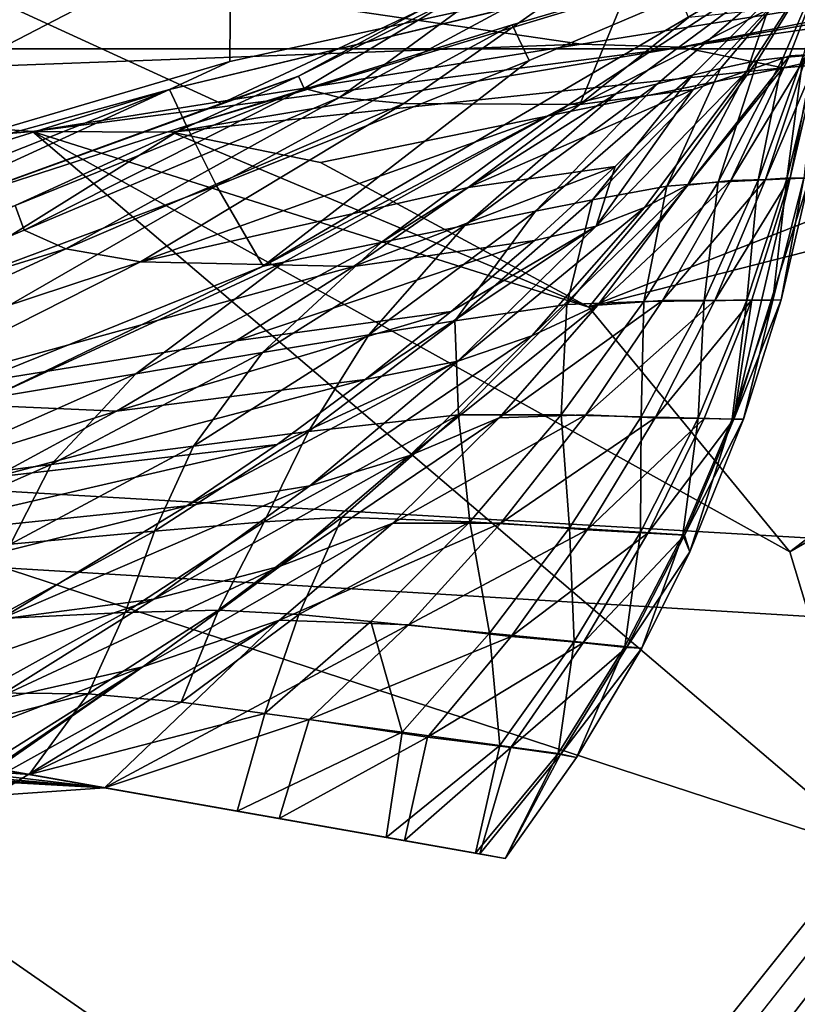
# Model space of a CAD drawing. Header units: metres. Extents: x -1004 to 0, y -808 to 0.
# Tile 155 of 159: x -115 to -80, y -101 to -56. Entities that reach past the tile are written whole.
import ezdxf

# ---------------------------------------------------------------- set-up
doc = ezdxf.new("R2010")
doc.units = ezdxf.units.M

msp = doc.modelspace()

# ---------------------------------------------------------------- linework, layer by layer
at = {"layer": 'None'}
for points in [[(-105.418335, -58.238441, 214.546005), (-132.063629, -66.104637, 218.87149), (-105.380066, -52.26717, 211.601089)], [(-105.380066, -52.26717, 211.601089), (-132.063629, -66.104637, 218.87149), (-131.927307, -52.26717, 212.860947)], [(-89.060616, -52.26717, 2045.058105), (-122.949295, -52.26717, 2041.881958), (-105.810455, -60.133114, 2042.614258)], [(-122.949295, -52.26717, 2041.881958), (-122.557411, -66.234146, 2039.442505), (-105.810455, -60.133114, 2042.614258)], [(-78.027542, -52.26717, 317.034698), (-107.363808, -61.134037, 433.010529), (-108.133682, -59.501987, 317.037933)], [(-78.090347, -52.2673, 211.625961), (-78.027542, -52.26717, 317.034698), (-108.133682, -59.501987, 317.037933)], [(-78.098579, -52.268791, 211.626617), (-78.090347, -52.2673, 211.625961), (-108.133682, -59.501987, 317.037933)], [(-108.133682, -59.501987, 317.037933), (-105.418335, -58.238441, 214.546005), (-78.098579, -52.268791, 211.626617)], [(-92.7174, -56.595947, 433.010529), (-107.363808, -61.134037, 433.010529), (-78.027542, -52.26717, 317.034698)], [(-89.060616, -52.26717, 2045.058105), (-105.810455, -60.133114, 2042.614258), (-102.336014, -58.90987, 2002.666626)], [(-78.098579, -52.268791, 211.626617), (-105.418335, -58.238441, 214.546005), (-105.380066, -52.26717, 211.601089)], [(-103.921181, -67.462387, 664.637451), (-78.026993, -52.266907, 665.035706), (-90.210342, -60.214169, 673.609619)], [(-78.026993, -52.266907, 665.035706), (-103.921181, -67.462387, 664.637451), (-78.027336, -52.26717, 549.022949)], [(-103.921181, -67.462387, 664.637451), (-91.946564, -58.198627, 548.967529), (-78.027336, -52.26717, 549.022949)], [(-90.103485, -52.26717, 1961.714844), (-102.336014, -58.90987, 2002.666626), (-102.08197, -59.45779, 1961.018188)], [(-90.103485, -52.26717, 1961.714844), (-89.060616, -52.26717, 2045.058105), (-102.336014, -58.90987, 2002.666626)], [(-100.490623, -59.867168, 1919.390381), (-90.103485, -52.26717, 1961.714844), (-102.08197, -59.45779, 1961.018188)], [(-97.583435, -60.140091, 1877.832031), (-86.388184, -52.26717, 1878.44812), (-100.490623, -59.867168, 1919.390381)], [(-86.388184, -52.26717, 1878.44812), (-90.103485, -52.26717, 1961.714844), (-100.490623, -59.867168, 1919.390381)], [(-86.388184, -52.26717, 1878.44812), (-97.583435, -60.140091, 1877.832031), (-89.667374, -60.185959, 1794.900391)], [(-91.946564, -58.198627, 548.967529), (-92.7174, -56.595947, 433.010529), (-78.02742, -52.26717, 433.010529)], [(-78.02742, -52.26717, 433.010529), (-92.7174, -56.595947, 433.010529), (-78.027542, -52.26717, 317.034698)], [(-78.027336, -52.26717, 549.022949), (-91.946564, -58.198627, 548.967529), (-78.02742, -52.26717, 433.010529)], [(-78.026993, -52.266907, 665.035706), (-78.027275, -52.26717, 690.122986), (-90.210342, -60.214169, 673.609619)], [(-90.210342, -60.214169, 673.609619), (-78.027275, -52.26717, 690.122986), (-88.044754, -59.69342, 717.864807)], [(-84.776596, -56.266586, 1795.218872), (-86.388184, -52.26717, 1878.44812), (-89.667374, -60.185959, 1794.900391)], [(-78.027275, -52.26717, 690.122986), (-78.027267, -52.26717, 740.771423), (-88.044754, -59.69342, 717.864807)], [(-88.044754, -59.69342, 717.864807), (-78.027267, -52.26717, 740.771423), (-86.173851, -59.242382, 762.118225)], [(-78.027267, -52.26717, 740.771423), (-78.027267, -52.26717, 771.7276), (-86.173851, -59.242382, 762.118225)], [(-86.173851, -59.242382, 762.118225), (-78.027267, -52.26717, 771.7276), (-84.600861, -58.864449, 806.370972)], [(-78.027267, -52.26717, 771.7276), (-78.02726, -52.26717, 807.202698), (-84.600861, -58.864449, 806.370972)], [(-84.600861, -58.864449, 806.370972), (-78.02726, -52.26717, 807.202698), (-83.328743, -58.562721, 850.619324)], [(-78.02726, -52.26717, 807.202698), (-78.02726, -52.26717, 851.534851), (-83.328743, -58.562721, 850.619324)], [(-83.328743, -58.562721, 850.619324), (-78.02726, -52.26717, 851.534851), (-81.668594, -58.195709, 939.114014)], [(-82.133667, -58.664024, 1628.469849), (-80.224365, -57.989902, 1545.487549), (-78.027222, -52.26717, 1712.00293)], [(-82.133667, -58.664024, 1628.469849), (-78.027222, -52.26717, 1712.00293), (-81.191994, -55.899555, 1711.93042)], [(-78.02726, -52.26717, 851.534851), (-78.027245, -52.26717, 939.959534), (-81.668594, -58.195709, 939.114014)], [(-81.668594, -58.195709, 939.114014), (-78.027245, -52.26717, 939.959534), (-80.517616, -58.068157, 1027.000732)], [(-78.027245, -52.26717, 939.959534), (-78.027237, -52.26717, 1027.725098), (-80.517616, -58.068157, 1027.000732)], [(-80.517616, -58.068157, 1027.000732), (-78.027237, -52.26717, 1027.725098), (-79.618256, -57.990307, 1114.886108)], [(-80.224365, -57.989902, 1545.487549), (-79.446144, -57.936066, 1504.130981), (-78.027222, -52.26717, 1712.00293)], [(-78.027168, -52.26664, 1378.559326), (-78.894318, -57.882343, 1462.569336), (-80.199692, -63.485062, 1462.357666)], [(-79.321945, -63.49044, 1378.553223), (-78.027168, -52.26664, 1378.559326), (-80.199692, -63.485062, 1462.357666)], [(-84.776596, -56.266586, 1795.218872), (-89.667374, -60.185959, 1794.900391), (-81.191994, -55.899555, 1711.93042)], [(-89.667374, -60.185959, 1794.900391), (-84.568855, -59.497822, 1711.753052), (-81.191994, -55.899555, 1711.93042)], [(-81.191994, -55.899555, 1711.93042), (-84.568855, -59.497822, 1711.753052), (-82.133667, -58.664024, 1628.469849)], [(-106.023788, -63.836273, 548.918579), (-107.363808, -61.134037, 433.010529), (-92.7174, -56.595947, 433.010529)], [(-91.946564, -58.198627, 548.967529), (-106.023788, -63.836273, 548.918579), (-92.7174, -56.595947, 433.010529)], [(-84.815758, -63.816765, 1586.644531), (-80.224365, -57.989902, 1545.487549), (-82.133667, -58.664024, 1628.469849)], [(-84.815758, -63.816765, 1586.644531), (-82.875916, -63.60128, 1545.318359), (-80.224365, -57.989902, 1545.487549)], [(-81.668594, -58.195709, 939.114014), (-80.517616, -58.068157, 1027.000732), (-83.444405, -63.68251, 1026.266113)], [(-83.444405, -63.68251, 1026.266113), (-80.517616, -58.068157, 1027.000732), (-81.640961, -63.593472, 1114.367798)], [(-82.875916, -63.60128, 1545.318359), (-79.446144, -57.936066, 1504.130981), (-80.224365, -57.989902, 1545.487549)], [(-82.875916, -63.60128, 1545.318359), (-81.3078, -63.551373, 1503.929199), (-79.446144, -57.936066, 1504.130981)], [(-80.517616, -58.068157, 1027.000732), (-79.618256, -57.990307, 1114.886108), (-81.640961, -63.593472, 1114.367798)], [(-81.640961, -63.593472, 1114.367798), (-79.618256, -57.990307, 1114.886108), (-80.352234, -63.532413, 1202.837402)], [(-78.894318, -57.882343, 1462.569336), (-81.3078, -63.551373, 1503.929199), (-80.199692, -63.485062, 1462.357666)], [(-81.3078, -63.551373, 1503.929199), (-78.894318, -57.882343, 1462.569336), (-79.446144, -57.936066, 1504.130981)], [(-79.618256, -57.990307, 1114.886108), (-78.975136, -57.93615, 1203.213867), (-80.352234, -63.532413, 1202.837402)], [(-80.352234, -63.532413, 1202.837402), (-78.975136, -57.93615, 1203.213867), (-79.575722, -63.498825, 1291.679565)], [(-132.063629, -66.104637, 218.87149), (-105.418335, -58.238441, 214.546005), (-108.133682, -59.501987, 317.037933)], [(-91.946564, -58.198627, 548.967529), (-103.921181, -67.462387, 664.637451), (-106.023788, -63.836273, 548.918579)], [(-83.328743, -58.562721, 850.619324), (-81.668594, -58.195709, 939.114014), (-85.754272, -63.852608, 938.194458)], [(-85.754272, -63.852608, 938.194458), (-81.668594, -58.195709, 939.114014), (-83.444405, -63.68251, 1026.266113)], [(-102.336014, -58.90987, 2002.666626), (-122.557411, -66.234146, 2039.442505), (-115.076073, -64.721382, 2001.588379)], [(-102.336014, -58.90987, 2002.666626), (-105.810455, -60.133114, 2042.614258), (-122.557411, -66.234146, 2039.442505)], [(-102.08197, -59.45779, 1961.018188), (-102.336014, -58.90987, 2002.666626), (-115.076073, -64.721382, 2001.588379)], [(-86.173851, -59.242382, 762.118225), (-84.600861, -58.864449, 806.370972), (-91.66674, -64.980286, 805.527954)], [(-91.66674, -64.980286, 805.527954), (-84.600861, -58.864449, 806.370972), (-89.100578, -64.467682, 849.693115)], [(-84.600861, -58.864449, 806.370972), (-83.328743, -58.562721, 850.619324), (-89.100578, -64.467682, 849.693115)], [(-89.100578, -64.467682, 849.693115), (-83.328743, -58.562721, 850.619324), (-85.754272, -63.852608, 938.194458)], [(-84.568855, -59.497822, 1711.753052), (-88.932442, -65.656166, 1669.758911), (-82.133667, -58.664024, 1628.469849)], [(-82.133667, -58.664024, 1628.469849), (-88.932442, -65.656166, 1669.758911), (-86.7612, -64.811493, 1628.184082)], [(-86.7612, -64.811493, 1628.184082), (-84.815758, -63.816765, 1586.644531), (-82.133667, -58.664024, 1628.469849)], [(-88.044754, -59.69342, 717.864807), (-86.173851, -59.242382, 762.118225), (-94.840462, -65.623978, 761.445068)], [(-94.840462, -65.623978, 761.445068), (-86.173851, -59.242382, 762.118225), (-91.66674, -64.980286, 805.527954)], [(-137.695007, -68.767494, 317.040314), (-132.063629, -66.104637, 218.87149), (-108.133682, -59.501987, 317.037933)], [(-108.133682, -59.501987, 317.037933), (-136.478378, -70.764824, 433.010529), (-137.695007, -68.767494, 317.040314)], [(-108.133682, -59.501987, 317.037933), (-121.951019, -65.858948, 433.010529), (-136.478378, -70.764824, 433.010529)], [(-107.363808, -61.134037, 433.010529), (-121.951019, -65.858948, 433.010529), (-108.133682, -59.501987, 317.037933)], [(-102.08197, -59.45779, 1961.018188), (-115.076073, -64.721382, 2001.588379), (-114.682365, -65.832939, 1959.967407)], [(-100.490623, -59.867168, 1919.390381), (-102.08197, -59.45779, 1961.018188), (-114.682365, -65.832939, 1959.967407)], [(-90.210342, -60.214169, 673.609619), (-88.044754, -59.69342, 717.864807), (-98.615929, -66.392662, 717.466614)], [(-98.615929, -66.392662, 717.466614), (-88.044754, -59.69342, 717.864807), (-94.840462, -65.623978, 761.445068)], [(-88.076874, -62.968689, 1711.536499), (-84.568855, -59.497822, 1711.753052), (-94.697556, -63.922615, 1794.523315)], [(-84.568855, -59.497822, 1711.753052), (-89.667374, -60.185959, 1794.900391), (-94.697556, -63.922615, 1794.523315)], [(-88.932442, -65.656166, 1669.758911), (-84.568855, -59.497822, 1711.753052), (-88.076874, -62.968689, 1711.536499)], [(-100.490623, -59.867168, 1919.390381), (-114.682365, -65.832939, 1959.967407), (-112.807594, -66.677177, 1918.366821)], [(-97.583435, -60.140091, 1877.832031), (-100.490623, -59.867168, 1919.390381), (-112.807594, -66.677177, 1918.366821)], [(-97.583435, -60.140091, 1877.832031), (-112.807594, -66.677177, 1918.366821), (-109.442467, -67.259026, 1876.839844)], [(-89.667374, -60.185959, 1794.900391), (-97.583435, -60.140091, 1877.832031), (-109.442467, -67.259026, 1876.839844)], [(-94.697556, -63.922615, 1794.523315), (-89.667374, -60.185959, 1794.900391), (-109.442467, -67.259026, 1876.839844)], [(-102.986794, -67.279617, 673.609619), (-103.921181, -67.462387, 664.637451), (-90.210342, -60.214169, 673.609619)], [(-102.986794, -67.279617, 673.609619), (-90.210342, -60.214169, 673.609619), (-98.615929, -66.392662, 717.466614)], [(-121.951019, -65.858948, 433.010529), (-107.363808, -61.134037, 433.010529), (-120.235397, -69.151024, 548.876343)], [(-107.363808, -61.134037, 433.010529), (-106.023788, -63.836273, 548.918579), (-120.235397, -69.151024, 548.876343)], [(-91.709427, -66.307159, 1711.274536), (-88.076874, -62.968689, 1711.536499), (-99.857048, -67.471527, 1794.077393)], [(-88.076874, -62.968689, 1711.536499), (-94.697556, -63.922615, 1794.523315), (-99.857048, -67.471527, 1794.077393)], [(-91.709427, -66.307159, 1711.274536), (-88.932442, -65.656166, 1669.758911), (-88.076874, -62.968689, 1711.536499)], [(-103.921181, -67.462387, 664.637451), (-131.962418, -78.791046, 664.340454), (-106.023788, -63.836273, 548.918579)], [(-106.023788, -63.836273, 548.918579), (-131.962418, -78.791046, 664.340454), (-120.235397, -69.151024, 548.876343)], [(-91.831917, -70.596245, 1627.783813), (-84.815758, -63.816765, 1586.644531), (-86.7612, -64.811493, 1628.184082)], [(-91.831917, -70.596245, 1627.783813), (-88.860901, -69.213585, 1586.367065), (-84.815758, -63.816765, 1586.644531)], [(-86.780418, -69.053185, 1025.528198), (-90.247612, -69.182137, 937.265625), (-85.754272, -63.852608, 938.194458)], [(-85.754272, -63.852608, 938.194458), (-90.247612, -69.182137, 937.265625), (-89.100578, -64.467682, 849.693115)], [(-88.860901, -69.213585, 1586.367065), (-82.875916, -63.60128, 1545.318359), (-84.815758, -63.816765, 1586.644531)], [(-88.860901, -69.213585, 1586.367065), (-85.940224, -68.998993, 1545.06665), (-82.875916, -63.60128, 1545.318359)], [(-84.075989, -69.017807, 1113.848877), (-86.780418, -69.053185, 1025.528198), (-83.444405, -63.68251, 1026.266113)], [(-83.444405, -63.68251, 1026.266113), (-86.780418, -69.053185, 1025.528198), (-85.754272, -63.852608, 938.194458)], [(-81.3078, -63.551373, 1503.929199), (-85.940224, -68.998993, 1545.06665), (-83.587868, -69.011398, 1503.663208)], [(-85.940224, -68.998993, 1545.06665), (-81.3078, -63.551373, 1503.929199), (-82.875916, -63.60128, 1545.318359)], [(-82.145134, -68.99501, 1202.461548), (-84.075989, -69.017807, 1113.848877), (-81.640961, -63.593472, 1114.367798)], [(-81.640961, -63.593472, 1114.367798), (-84.075989, -69.017807, 1113.848877), (-83.444405, -63.68251, 1026.266113)], [(-80.199692, -63.485062, 1462.357666), (-81.3078, -63.551373, 1503.929199), (-83.587868, -69.011398, 1503.663208)], [(-83.587868, -69.011398, 1503.663208), (-81.927521, -68.974113, 1462.103516), (-80.199692, -63.485062, 1462.357666)], [(-82.738708, -74.34906, 1420.199829), (-79.321945, -63.49044, 1378.553223), (-80.199692, -63.485062, 1462.357666)], [(-81.927521, -68.974113, 1462.103516), (-82.738708, -74.34906, 1420.199829), (-80.199692, -63.485062, 1462.357666)], [(-82.738708, -74.34906, 1420.199829), (-80.609909, -68.979897, 1378.547241), (-79.321945, -63.49044, 1378.553223)], [(-80.98365, -68.984207, 1291.361328), (-82.145134, -68.99501, 1202.461548), (-80.352234, -63.532413, 1202.837402)], [(-80.352234, -63.532413, 1202.837402), (-82.145134, -68.99501, 1202.461548), (-81.640961, -63.593472, 1114.367798)], [(-80.609909, -68.979897, 1378.547241), (-80.98365, -68.984207, 1291.361328), (-79.575722, -63.498825, 1291.679565)], [(-79.575722, -63.498825, 1291.679565), (-80.98365, -68.984207, 1291.361328), (-80.352234, -63.532413, 1202.837402)], [(-79.321945, -63.49044, 1378.553223), (-80.609909, -68.979897, 1378.547241), (-79.575722, -63.498825, 1291.679565)], [(-99.857048, -67.471527, 1794.077393), (-94.697556, -63.922615, 1794.523315), (-109.442467, -67.259026, 1876.839844)], [(-114.682365, -65.832939, 1959.967407), (-115.076073, -64.721382, 2001.588379), (-127.66198, -71.276848, 1958.514526)], [(-90.247612, -69.182137, 937.265625), (-95.292969, -69.925453, 848.762817), (-89.100578, -64.467682, 849.693115)], [(-89.100578, -64.467682, 849.693115), (-95.292969, -69.925453, 848.762817), (-91.66674, -64.980286, 805.527954)], [(-95.292969, -69.925453, 848.762817), (-99.165009, -70.556702, 804.683838), (-91.66674, -64.980286, 805.527954)], [(-91.66674, -64.980286, 805.527954), (-99.165009, -70.556702, 804.683838), (-94.840462, -65.623978, 761.445068)], [(-95.162209, -71.740311, 1669.234741), (-91.831917, -70.596245, 1627.783813), (-86.7612, -64.811493, 1628.184082)], [(-88.932442, -65.656166, 1669.758911), (-95.162209, -71.740311, 1669.234741), (-86.7612, -64.811493, 1628.184082)], [(-99.165009, -70.556702, 804.683838), (-103.955116, -71.352028, 760.772522), (-94.840462, -65.623978, 761.445068)], [(-94.840462, -65.623978, 761.445068), (-103.955116, -71.352028, 760.772522), (-98.615929, -66.392662, 717.466614)], [(-112.807594, -66.677177, 1918.366821), (-114.682365, -65.832939, 1959.967407), (-127.66198, -71.276848, 1958.514526)], [(-95.162209, -71.740311, 1669.234741), (-88.932442, -65.656166, 1669.758911), (-99.3218, -72.569763, 1710.598145)], [(-99.3218, -72.569763, 1710.598145), (-88.932442, -65.656166, 1669.758911), (-95.459908, -69.508591, 1710.961914)], [(-88.932442, -65.656166, 1669.758911), (-91.709427, -66.307159, 1711.274536), (-95.459908, -69.508591, 1710.961914)], [(-103.955116, -71.352028, 760.772522), (-109.654808, -72.302483, 717.069336), (-98.615929, -66.392662, 717.466614)], [(-98.615929, -66.392662, 717.466614), (-109.654808, -72.302483, 717.069336), (-102.986794, -67.279617, 673.609619)], [(-95.459908, -69.508591, 1710.961914), (-91.709427, -66.307159, 1711.274536), (-105.135963, -70.828232, 1793.554321)], [(-91.709427, -66.307159, 1711.274536), (-99.857048, -67.471527, 1794.077393), (-105.135963, -70.828232, 1793.554321)], [(-112.807594, -66.677177, 1918.366821), (-127.66198, -71.276848, 1958.514526), (-125.541519, -72.573311, 1916.957031)], [(-109.442467, -67.259026, 1876.839844), (-112.807594, -66.677177, 1918.366821), (-125.541519, -72.573311, 1916.957031)], [(-121.748657, -73.494186, 1875.482666), (-109.442467, -67.259026, 1876.839844), (-125.541519, -72.573311, 1916.957031)], [(-99.857048, -67.471527, 1794.077393), (-109.442467, -67.259026, 1876.839844), (-121.748657, -73.494186, 1875.482666)], [(-109.654808, -72.302483, 717.069336), (-116.255005, -73.398125, 673.609558), (-102.986794, -67.279617, 673.609619)], [(-102.986794, -67.279617, 673.609619), (-116.255005, -73.398125, 673.609558), (-103.921181, -67.462387, 664.637451)], [(-116.255005, -73.398125, 673.609558), (-131.962418, -78.791046, 664.340454), (-103.921181, -67.462387, 664.637451)], [(-105.135963, -70.828232, 1793.554321), (-99.857048, -67.471527, 1794.077393), (-121.748657, -73.494186, 1875.482666)], [(-85.940224, -68.998993, 1545.06665), (-93.292236, -74.294632, 1585.994751), (-89.396103, -74.152328, 1544.732056)], [(-93.292236, -74.294632, 1585.994751), (-85.940224, -68.998993, 1545.06665), (-88.860901, -69.213585, 1586.367065)], [(-86.911873, -74.242378, 1113.331421), (-90.509949, -74.157616, 1024.790161), (-86.780418, -69.053185, 1025.528198)], [(-86.780418, -69.053185, 1025.528198), (-90.509949, -74.157616, 1024.790161), (-90.247612, -69.182137, 937.265625)], [(-83.587868, -69.011398, 1503.663208), (-85.940224, -68.998993, 1545.06665), (-89.396103, -74.152328, 1544.732056)], [(-89.396103, -74.152328, 1544.732056), (-86.270844, -74.283821, 1503.333862), (-83.587868, -69.011398, 1503.663208)], [(-84.345093, -74.304749, 1202.087646), (-86.911873, -74.242378, 1113.331421), (-84.075989, -69.017807, 1113.848877)], [(-84.075989, -69.017807, 1113.848877), (-86.911873, -74.242378, 1113.331421), (-86.780418, -69.053185, 1025.528198)], [(-86.270844, -74.283821, 1503.333862), (-81.927521, -68.974113, 1462.103516), (-83.587868, -69.011398, 1503.663208)], [(-81.927521, -68.974113, 1462.103516), (-86.270844, -74.283821, 1503.333862), (-84.066551, -74.316093, 1461.808472)], [(-82.803329, -74.344215, 1291.044678), (-84.345093, -74.304749, 1202.087646), (-82.145134, -68.99501, 1202.461548)], [(-82.145134, -68.99501, 1202.461548), (-84.345093, -74.304749, 1202.087646), (-84.075989, -69.017807, 1113.848877)], [(-82.738708, -74.34906, 1420.199829), (-81.927521, -68.974113, 1462.103516), (-84.066551, -74.316093, 1461.808472)], [(-82.301102, -74.358047, 1378.54248), (-82.803329, -74.344215, 1291.044678), (-80.98365, -68.984207, 1291.361328)], [(-80.98365, -68.984207, 1291.361328), (-82.803329, -74.344215, 1291.044678), (-82.145134, -68.99501, 1202.461548)], [(-82.301102, -74.358047, 1378.54248), (-80.609909, -68.979897, 1378.547241), (-82.738708, -74.34906, 1420.199829)], [(-80.609909, -68.979897, 1378.547241), (-82.301102, -74.358047, 1378.54248), (-80.98365, -68.984207, 1291.361328)], [(-110.525337, -73.990471, 1792.953125), (-95.459908, -69.508591, 1710.961914), (-105.135963, -70.828232, 1793.554321)], [(-95.459908, -69.508591, 1710.961914), (-110.525337, -73.990471, 1792.953125), (-99.3218, -72.569763, 1710.598145)], [(-97.310814, -75.989052, 1627.266968), (-88.860901, -69.213585, 1586.367065), (-91.831917, -70.596245, 1627.783813)], [(-97.310814, -75.989052, 1627.266968), (-93.292236, -74.294632, 1585.994751), (-88.860901, -69.213585, 1586.367065)], [(-90.247612, -69.182137, 937.265625), (-95.126785, -74.159958, 936.331665), (-95.292969, -69.925453, 848.762817)], [(-90.509949, -74.157616, 1024.790161), (-95.126785, -74.159958, 936.331665), (-90.247612, -69.182137, 937.265625)], [(-95.126785, -74.159958, 936.331665), (-101.874451, -74.908958, 847.833008), (-95.292969, -69.925453, 848.762817)], [(-95.292969, -69.925453, 848.762817), (-101.874451, -74.908958, 847.833008), (-99.165009, -70.556702, 804.683838)], [(-121.748657, -73.494186, 1875.482666), (-110.525337, -73.990471, 1792.953125), (-105.135963, -70.828232, 1793.554321)], [(-101.874451, -74.908958, 847.833008), (-107.05658, -75.564842, 803.843018), (-99.165009, -70.556702, 804.683838)], [(-99.165009, -70.556702, 804.683838), (-107.05658, -75.564842, 803.843018), (-103.955116, -71.352028, 760.772522)], [(-101.812149, -77.349113, 1668.556885), (-91.831917, -70.596245, 1627.783813), (-95.162209, -71.740311, 1669.234741)], [(-101.812149, -77.349113, 1668.556885), (-97.310814, -75.989052, 1627.266968), (-91.831917, -70.596245, 1627.783813)], [(-107.05658, -75.564842, 803.843018), (-113.46891, -76.395531, 760.104248), (-103.955116, -71.352028, 760.772522)], [(-103.955116, -71.352028, 760.772522), (-113.46891, -76.395531, 760.104248), (-109.654808, -72.302483, 717.069336)], [(-107.353874, -78.259911, 1709.719238), (-101.812149, -77.349113, 1668.556885), (-95.162209, -71.740311, 1669.234741)], [(-107.353874, -78.259911, 1709.719238), (-95.162209, -71.740311, 1669.234741), (-103.28862, -75.487816, 1710.183716)], [(-103.28862, -75.487816, 1710.183716), (-95.162209, -71.740311, 1669.234741), (-99.3218, -72.569763, 1710.598145)], [(-113.46891, -76.395531, 760.104248), (-121.100624, -77.389404, 716.675293), (-109.654808, -72.302483, 717.069336)], [(-109.654808, -72.302483, 717.069336), (-121.100624, -77.389404, 716.675293), (-116.255005, -73.398125, 673.609558)], [(-110.525337, -73.990471, 1792.953125), (-116.016449, -76.956589, 1792.274536), (-99.3218, -72.569763, 1710.598145)], [(-99.3218, -72.569763, 1710.598145), (-116.016449, -76.956589, 1792.274536), (-103.28862, -75.487816, 1710.183716)], [(-128.570145, -79.605072, 1832.536011), (-110.525337, -73.990471, 1792.953125), (-121.748657, -73.494186, 1875.482666)], [(-110.525337, -73.990471, 1792.953125), (-128.570145, -79.605072, 1832.536011), (-116.016449, -76.956589, 1792.274536)], [(-95.126785, -74.159958, 936.331665), (-100.365005, -78.75853, 935.397766), (-103.870659, -78.979111, 891.070557)], [(-95.126785, -74.159958, 936.331665), (-103.870659, -78.979111, 891.070557), (-101.874451, -74.908958, 847.833008)], [(-93.292236, -74.294632, 1585.994751), (-103.160469, -80.963936, 1626.636719), (-98.079422, -79.033325, 1585.530396)], [(-103.160469, -80.963936, 1626.636719), (-93.292236, -74.294632, 1585.994751), (-97.310814, -75.989052, 1627.266968)], [(-94.613037, -78.968376, 1024.055908), (-100.365005, -78.75853, 935.397766), (-95.126785, -74.159958, 936.331665)], [(-89.396103, -74.152328, 1544.732056), (-93.292236, -74.294632, 1585.994751), (-98.079422, -79.033325, 1585.530396)], [(-93.219688, -79.032333, 1544.317749), (-89.396103, -74.152328, 1544.732056), (-98.079422, -79.033325, 1585.530396)], [(-90.509949, -74.157616, 1024.790161), (-94.613037, -78.968376, 1024.055908), (-95.126785, -74.159958, 936.331665)], [(-90.133972, -79.23996, 1112.817993), (-94.613037, -78.968376, 1024.055908), (-90.509949, -74.157616, 1024.790161)], [(-86.270844, -74.283821, 1503.333862), (-89.396103, -74.152328, 1544.732056), (-93.219688, -79.032333, 1544.317749)], [(-86.270844, -74.283821, 1503.333862), (-93.219688, -79.032333, 1544.317749), (-89.338058, -79.337486, 1502.944336)], [(-86.911873, -74.242378, 1113.331421), (-90.133972, -79.23996, 1112.817993), (-90.509949, -74.157616, 1024.790161)], [(-86.940941, -79.434784, 1201.717407), (-90.133972, -79.23996, 1112.817993), (-86.911873, -74.242378, 1113.331421)], [(-84.066551, -74.316093, 1461.808472), (-86.270844, -74.283821, 1503.333862), (-89.338058, -79.337486, 1502.944336)], [(-89.338058, -79.337486, 1502.944336), (-86.602448, -79.478333, 1461.476074), (-84.066551, -74.316093, 1461.808472)], [(-84.345093, -74.304749, 1202.087646), (-86.940941, -79.434784, 1201.717407), (-86.911873, -74.242378, 1113.331421)], [(-85.025871, -79.552635, 1290.731323), (-86.940941, -79.434784, 1201.717407), (-84.345093, -74.304749, 1202.087646)], [(-86.602448, -79.478333, 1461.476074), (-82.738708, -74.34906, 1420.199829), (-84.066551, -74.316093, 1461.808472)], [(-86.602448, -79.478333, 1461.476074), (-84.957016, -79.581863, 1419.993286), (-82.738708, -74.34906, 1420.199829)], [(-82.803329, -74.344215, 1291.044678), (-85.025871, -79.552635, 1290.731323), (-84.345093, -74.304749, 1202.087646)], [(-84.710953, -80.322525, 1378.539551), (-85.025871, -79.552635, 1290.731323), (-82.803329, -74.344215, 1291.044678)], [(-84.957016, -79.581863, 1419.993286), (-82.301102, -74.358047, 1378.54248), (-82.738708, -74.34906, 1420.199829)], [(-84.710953, -80.322525, 1378.539551), (-82.301102, -74.358047, 1378.54248), (-84.957016, -79.581863, 1419.993286)], [(-82.301102, -74.358047, 1378.54248), (-84.710953, -80.322525, 1378.539551), (-82.803329, -74.344215, 1291.044678)], [(-103.870659, -78.979111, 891.070557), (-108.807663, -79.389809, 846.908997), (-101.874451, -74.908958, 847.833008)], [(-101.874451, -74.908958, 847.833008), (-108.807663, -79.389809, 846.908997), (-107.05658, -75.564842, 803.843018)], [(-121.600563, -79.724915, 1791.519409), (-107.353874, -78.259911, 1709.719238), (-103.28862, -75.487816, 1710.183716)], [(-116.016449, -76.956589, 1792.274536), (-121.600563, -79.724915, 1791.519409), (-103.28862, -75.487816, 1710.183716)], [(-108.807663, -79.389809, 846.908997), (-115.296082, -79.975769, 803.010254), (-107.05658, -75.564842, 803.843018)], [(-107.05658, -75.564842, 803.843018), (-115.296082, -79.975769, 803.010254), (-113.46891, -76.395531, 760.104248)], [(-108.837265, -82.458397, 1667.729248), (-97.310814, -75.989052, 1627.266968), (-101.812149, -77.349113, 1668.556885)], [(-108.837265, -82.458397, 1667.729248), (-103.160469, -80.963936, 1626.636719), (-97.310814, -75.989052, 1627.266968)], [(-115.296082, -79.975769, 803.010254), (-123.326469, -80.724953, 759.444092), (-113.46891, -76.395531, 760.104248)], [(-113.46891, -76.395531, 760.104248), (-123.326469, -80.724953, 759.444092), (-121.100624, -77.389404, 716.675293)], [(-115.75219, -83.35688, 1708.64209), (-101.812149, -77.349113, 1668.556885), (-107.353874, -78.259911, 1709.719238)], [(-115.75219, -83.35688, 1708.64209), (-108.837265, -82.458397, 1667.729248), (-101.812149, -77.349113, 1668.556885)], [(-183.124222, -78.244965, 1117.911743), (-94.362564, -93.896042, 1275.237061), (-162.182098, -81.937622, 1583.933594)], [(-94.362564, -93.896042, 1275.237061), (-183.124222, -78.244965, 1117.911743), (-98.381828, -93.187332, 1171.671021)], [(-183.124222, -78.244965, 1117.911743), (-171.022415, -80.378838, 1067.585449), (-98.381828, -93.187332, 1171.671021)], [(-133.011703, -84.663963, 1789.782104), (-115.75219, -83.35688, 1708.64209), (-107.353874, -78.259911, 1709.719238)], [(-133.011703, -84.663963, 1789.782104), (-107.353874, -78.259911, 1709.719238), (-121.600563, -79.724915, 1791.519409)], [(-100.365005, -78.75853, 935.397766), (-105.933418, -82.952377, 934.469238), (-103.870659, -78.979111, 891.070557)], [(-102.318489, -83.140862, 978.871033), (-105.933418, -82.952377, 934.469238), (-100.365005, -78.75853, 935.397766)], [(-94.613037, -78.968376, 1024.055908), (-102.318489, -83.140862, 978.871033), (-100.365005, -78.75853, 935.397766)], [(-103.870659, -78.979111, 891.070557), (-105.933418, -82.952377, 934.469238), (-110.133003, -83.064247, 890.125854)], [(-108.807663, -79.389809, 846.908997), (-103.870659, -78.979111, 891.070557), (-110.133003, -83.064247, 890.125854)], [(-98.079422, -79.033325, 1585.530396), (-103.160469, -80.963936, 1626.636719), (-109.336327, -85.501244, 1625.895142)], [(-109.336327, -85.501244, 1625.895142), (-103.184792, -83.408333, 1584.97644), (-98.079422, -79.033325, 1585.530396)], [(-97.379189, -83.614105, 1543.826904), (-93.219688, -79.032333, 1544.317749), (-103.184792, -83.408333, 1584.97644)], [(-103.184792, -83.408333, 1584.97644), (-93.219688, -79.032333, 1544.317749), (-98.079422, -79.033325, 1585.530396)], [(-94.613037, -78.968376, 1024.055908), (-99.068069, -83.459389, 1023.329651), (-102.318489, -83.140862, 978.871033)], [(-93.726181, -83.984138, 1112.311523), (-99.068069, -83.459389, 1023.329651), (-94.613037, -78.968376, 1024.055908)], [(-89.338058, -79.337486, 1502.944336), (-93.219688, -79.032333, 1544.317749), (-97.379189, -83.614105, 1543.826904)], [(-97.379189, -83.614105, 1543.826904), (-92.762398, -84.144188, 1502.497925), (-89.338058, -79.337486, 1502.944336)], [(-90.133972, -79.23996, 1112.817993), (-93.726181, -83.984138, 1112.311523), (-94.613037, -78.968376, 1024.055908)], [(-89.920609, -84.358788, 1201.353027), (-93.726181, -83.984138, 1112.311523), (-90.133972, -79.23996, 1112.817993)], [(-92.762398, -84.144188, 1502.497925), (-86.602448, -79.478333, 1461.476074), (-89.338058, -79.337486, 1502.944336)], [(-86.940941, -79.434784, 1201.717407), (-89.920609, -84.358788, 1201.353027), (-90.133972, -79.23996, 1112.817993)], [(-115.296082, -79.975769, 803.010254), (-108.807663, -79.389809, 846.908997), (-116.05323, -83.342796, 845.996094)], [(-116.05323, -83.342796, 845.996094), (-108.807663, -79.389809, 846.908997), (-110.133003, -83.064247, 890.125854)], [(-89.511696, -84.430191, 1461.110107), (-86.602448, -79.478333, 1461.476074), (-92.762398, -84.144188, 1502.497925)], [(-87.641586, -84.583519, 1290.422607), (-89.920609, -84.358788, 1201.353027), (-86.940941, -79.434784, 1201.717407)], [(-84.957016, -79.581863, 1419.993286), (-86.602448, -79.478333, 1461.476074), (-89.511696, -84.430191, 1461.110107)], [(-87.560013, -84.626404, 1419.772827), (-84.957016, -79.581863, 1419.993286), (-89.511696, -84.430191, 1461.110107)], [(-85.025871, -79.552635, 1290.731323), (-87.641586, -84.583519, 1290.422607), (-86.940941, -79.434784, 1201.717407)], [(-86.871994, -84.664139, 1378.540161), (-87.641586, -84.583519, 1290.422607), (-85.025871, -79.552635, 1290.731323)], [(-87.560013, -84.626404, 1419.772827), (-84.710953, -80.322525, 1378.539551), (-84.957016, -79.581863, 1419.993286)], [(-84.710953, -80.322525, 1378.539551), (-86.871994, -84.664139, 1378.540161), (-85.025871, -79.552635, 1290.731323)], [(-98.381828, -93.187332, 1171.671021), (-171.022415, -80.378838, 1067.585449), (-105.083031, -92.00573, 1068.243774)], [(-171.022415, -80.378838, 1067.585449), (-162.197556, -81.934898, 1016.561646), (-105.083031, -92.00573, 1068.243774)], [(-86.871994, -84.664139, 1378.540161), (-84.710953, -80.322525, 1378.539551), (-87.560013, -84.626404, 1419.772827)], [(-103.160469, -80.963936, 1626.636719), (-116.185768, -87.0513, 1666.75354), (-109.336327, -85.501244, 1625.895142)], [(-116.185768, -87.0513, 1666.75354), (-103.160469, -80.963936, 1626.636719), (-108.837265, -82.458397, 1667.729248)], [(-105.083031, -92.00573, 1068.243774), (-162.197556, -81.934898, 1016.561646), (-114.458061, -90.352661, 965.05957)], [(-162.197556, -81.934898, 1016.561646), (-156.690506, -82.905945, 965.05957), (-114.458061, -90.352661, 965.05957)], [(-161.168777, -82.116302, 1584.985596), (-162.182098, -81.937622, 1583.933594), (-97.5606, -93.332138, 1473.663696)], [(-97.5606, -93.332138, 1473.663696), (-162.182098, -81.937622, 1583.933594), (-94.167076, -93.930511, 1426.27771)], [(-162.182098, -81.937622, 1583.933594), (-93.027939, -94.131371, 1378.837769), (-94.167076, -93.930511, 1426.27771)], [(-162.182098, -81.937622, 1583.933594), (-94.362564, -93.896042, 1275.237061), (-93.027939, -94.131371, 1378.837769)], [(-151.351135, -83.847412, 1592.093628), (-161.168777, -82.116302, 1584.985596), (-97.5606, -93.332138, 1473.663696)], [(-124.457039, -87.848274, 1707.36853), (-108.837265, -82.458397, 1667.729248), (-115.75219, -83.35688, 1708.64209)], [(-124.457039, -87.848274, 1707.36853), (-116.185768, -87.0513, 1666.75354), (-108.837265, -82.458397, 1667.729248)], [(-154.793488, -83.522285, 927.602295), (-114.458061, -90.352661, 965.05957), (-156.690506, -82.905945, 965.05957)], [(-110.133003, -83.064247, 890.125854), (-111.800354, -86.717506, 933.551453), (-116.680916, -86.669983, 889.193726)], [(-116.05323, -83.342796, 845.996094), (-110.133003, -83.064247, 890.125854), (-116.680916, -86.669983, 889.193726)], [(-105.933418, -82.952377, 934.469238), (-111.800354, -86.717506, 933.551453), (-110.133003, -83.064247, 890.125854)], [(-111.800354, -86.717506, 933.551453), (-105.933418, -82.952377, 934.469238), (-107.612564, -87.092819, 978.021484)], [(-105.933418, -82.952377, 934.469238), (-102.318489, -83.140862, 978.871033), (-107.612564, -87.092819, 978.021484)], [(-102.318489, -83.140862, 978.871033), (-103.850883, -87.605209, 1022.615479), (-107.612564, -87.092819, 978.021484)], [(-99.068069, -83.459389, 1023.329651), (-103.850883, -87.605209, 1022.615479), (-102.318489, -83.140862, 978.871033)], [(-123.34938, -89.698486, 889.340393), (-114.458061, -90.352661, 965.05957), (-154.793488, -83.522285, 927.602295)], [(-109.336327, -85.501244, 1625.895142), (-118.78904, -92.081619, 1606.373779), (-103.184792, -83.408333, 1584.97644)], [(-118.78904, -92.081619, 1606.373779), (-116.038094, -91.297035, 1592.855469), (-103.184792, -83.408333, 1584.97644)], [(-103.184792, -83.408333, 1584.97644), (-116.038094, -91.297035, 1592.855469), (-111.064896, -90.950966, 1567.632446)], [(-111.064896, -90.950966, 1567.632446), (-97.379189, -83.614105, 1543.826904), (-103.184792, -83.408333, 1584.97644)], [(-101.849586, -87.871254, 1543.261353), (-97.379189, -83.614105, 1543.826904), (-111.064896, -90.950966, 1567.632446)], [(-97.67009, -88.448502, 1111.814941), (-103.850883, -87.605209, 1022.615479), (-99.068069, -83.459389, 1023.329651)], [(-97.379189, -83.614105, 1543.826904), (-101.849586, -87.871254, 1543.261353), (-92.762398, -84.144188, 1502.497925)], [(-93.726181, -83.984138, 1112.311523), (-97.67009, -88.448502, 1111.814941), (-99.068069, -83.459389, 1023.329651)], [(-151.351135, -83.847412, 1592.093628), (-97.5606, -93.332138, 1473.663696), (-139.903687, -85.865913, 1595.936035)], [(-101.849586, -87.871254, 1543.261353), (-96.524109, -88.675087, 1501.997314), (-92.762398, -84.144188, 1502.497925)], [(-93.269928, -89.04995, 1200.99646), (-97.67009, -88.448502, 1111.814941), (-93.726181, -83.984138, 1112.311523)], [(-92.762398, -84.144188, 1502.497925), (-96.524109, -88.675087, 1501.997314), (-89.511696, -84.430191, 1461.110107)], [(-89.920609, -84.358788, 1201.353027), (-93.269928, -89.04995, 1200.99646), (-93.726181, -83.984138, 1112.311523)], [(-96.524109, -88.675087, 1501.997314), (-92.778633, -89.141083, 1460.713135), (-89.511696, -84.430191, 1461.110107)], [(-90.639282, -89.410133, 1290.120605), (-93.269928, -89.04995, 1200.99646), (-89.920609, -84.358788, 1201.353027)], [(-89.511696, -84.430191, 1461.110107), (-92.778633, -89.141083, 1460.713135), (-87.560013, -84.626404, 1419.772827)], [(-92.778633, -89.141083, 1460.713135), (-90.534935, -89.45079, 1419.541016), (-87.560013, -84.626404, 1419.772827)], [(-87.641586, -84.583519, 1290.422607), (-90.639282, -89.410133, 1290.120605), (-89.920609, -84.358788, 1201.353027)], [(-89.809006, -89.593971, 1378.546021), (-90.639282, -89.410133, 1290.120605), (-87.641586, -84.583519, 1290.422607)], [(-90.534935, -89.45079, 1419.541016), (-86.871994, -84.664139, 1378.540161), (-87.560013, -84.626404, 1419.772827)], [(-89.809006, -89.593971, 1378.546021), (-86.871994, -84.664139, 1378.540161), (-90.534935, -89.45079, 1419.541016)], [(-86.871994, -84.664139, 1378.540161), (-89.809006, -89.593971, 1378.546021), (-87.641586, -84.583519, 1290.422607)], [(-109.336327, -85.501244, 1625.895142), (-116.185768, -87.0513, 1666.75354), (-123.811729, -91.107582, 1665.631226)], [(-115.800003, -89.578415, 1625.043457), (-109.336327, -85.501244, 1625.895142), (-123.811729, -91.107582, 1665.631226)], [(-115.800003, -89.578415, 1625.043457), (-119.134468, -92.188553, 1608.05896), (-109.336327, -85.501244, 1625.895142)], [(-119.134468, -92.188553, 1608.05896), (-118.78904, -92.081619, 1606.373779), (-109.336327, -85.501244, 1625.895142)], [(-97.5606, -93.332138, 1473.663696), (-103.200821, -92.337616, 1520.834839), (-139.903687, -85.865913, 1595.936035)], [(-139.903687, -85.865913, 1595.936035), (-103.200821, -92.337616, 1520.834839), (-127.849213, -87.99144, 1596.189331)], [(-111.800354, -86.717506, 933.551453), (-123.34938, -89.698486, 889.340393), (-116.680916, -86.669983, 889.193726)], [(-114.458061, -90.352661, 965.05957), (-123.34938, -89.698486, 889.340393), (-111.800354, -86.717506, 933.551453)], [(-107.612564, -87.092819, 978.021484), (-114.458061, -90.352661, 965.05957), (-111.800354, -86.717506, 933.551453)], [(-103.850883, -87.605209, 1022.615479), (-114.458061, -90.352661, 965.05957), (-107.612564, -87.092819, 978.021484)], [(-105.083031, -92.00573, 1068.243774), (-114.458061, -90.352661, 965.05957), (-103.850883, -87.605209, 1022.615479)], [(-97.67009, -88.448502, 1111.814941), (-105.083031, -92.00573, 1068.243774), (-103.850883, -87.605209, 1022.615479)], [(-103.200821, -92.337616, 1520.834839), (-111.064896, -90.950966, 1567.632446), (-127.849213, -87.99144, 1596.189331)], [(-127.849213, -87.99144, 1596.189331), (-111.064896, -90.950966, 1567.632446), (-116.254303, -90.035934, 1592.833252)], [(-103.200821, -92.337616, 1520.834839), (-101.849586, -87.871254, 1543.261353), (-111.064896, -90.950966, 1567.632446)], [(-96.524109, -88.675087, 1501.997314), (-101.849586, -87.871254, 1543.261353), (-103.200821, -92.337616, 1520.834839)], [(-98.381828, -93.187332, 1171.671021), (-105.083031, -92.00573, 1068.243774), (-97.67009, -88.448502, 1111.814941)], [(-97.5606, -93.332138, 1473.663696), (-96.524109, -88.675087, 1501.997314), (-103.200821, -92.337616, 1520.834839)], [(-93.269928, -89.04995, 1200.99646), (-98.381828, -93.187332, 1171.671021), (-97.67009, -88.448502, 1111.814941)], [(-92.778633, -89.141083, 1460.713135), (-96.524109, -88.675087, 1501.997314), (-97.5606, -93.332138, 1473.663696)], [(-94.362564, -93.896042, 1275.237061), (-98.381828, -93.187332, 1171.671021), (-93.269928, -89.04995, 1200.99646)], [(-90.639282, -89.410133, 1290.120605), (-94.362564, -93.896042, 1275.237061), (-93.269928, -89.04995, 1200.99646)], [(-94.167076, -93.930511, 1426.27771), (-92.778633, -89.141083, 1460.713135), (-97.5606, -93.332138, 1473.663696)], [(-93.027939, -94.131371, 1378.837769), (-94.362564, -93.896042, 1275.237061), (-90.639282, -89.410133, 1290.120605)], [(-90.534935, -89.45079, 1419.541016), (-92.778633, -89.141083, 1460.713135), (-94.167076, -93.930511, 1426.27771)], [(-93.027939, -94.131371, 1378.837769), (-90.534935, -89.45079, 1419.541016), (-94.167076, -93.930511, 1426.27771)], [(-89.809006, -89.593971, 1378.546021), (-93.027939, -94.131371, 1378.837769), (-90.639282, -89.410133, 1290.120605)], [(-93.027939, -94.131371, 1378.837769), (-89.809006, -89.593971, 1378.546021), (-90.534935, -89.45079, 1419.541016)], [(-116.20784, -90.35257, 1592.824707), (-116.254303, -90.035934, 1592.833252), (-111.064896, -90.950966, 1567.632446)], [(-116.18261, -90.510651, 1592.823975), (-116.20784, -90.35257, 1592.824707), (-111.064896, -90.950966, 1567.632446)], [(-116.169525, -90.589607, 1592.824585), (-116.18261, -90.510651, 1592.823975), (-111.064896, -90.950966, 1567.632446)], [(-116.15612, -90.66851, 1592.825684), (-116.169525, -90.589607, 1592.824585), (-111.064896, -90.950966, 1567.632446)], [(-116.038094, -91.297035, 1592.855469), (-116.15612, -90.66851, 1592.825684), (-111.064896, -90.950966, 1567.632446)]]:
    msp.add_3dface(points, dxfattribs=at)
at = {"layer": 'None012310'}
for points in [[(-502.018646, -57.672649, 2075.415039), (-949.849792, -54.184963, 2063.023682), (-54.187531, -54.184963, 2063.023682)], [(-57.675217, -57.672649, 2075.415039), (-502.018646, -57.672649, 2075.415039), (-54.187531, -54.184963, 2063.023682)], [(-102.282211, -155.084702, 2143.836426), (-502.018646, -55.05748, 2077.158447), (-183.245575, -194.333847, 2169.999756)], [(-102.282211, -155.084702, 2143.836426), (-85.649628, -133.430511, 2129.401611), (-502.018646, -55.05748, 2077.158447)], [(-85.649628, -133.430511, 2129.401611), (-71.919212, -108.316185, 2112.660645), (-502.018646, -55.05748, 2077.158447)], [(-502.018646, -55.05748, 2077.158447), (-71.919212, -108.316185, 2112.660645), (-61.463383, -80.740639, 2094.278809)], [(-61.463383, -80.740639, 2094.278809), (-55.064697, -55.05748, 2077.158447), (-502.018646, -55.05748, 2077.158447)], [(-502.018646, -57.672649, 2075.415039), (-104.109055, -156.91658, 2141.570801), (-183.245575, -195.279739, 2167.143799)], [(-57.675217, -57.672649, 2075.415039), (-64.179741, -84.149132, 2093.064209), (-502.018646, -57.672649, 2075.415039)], [(-64.179741, -84.149132, 2093.064209), (-74.454552, -111.255226, 2111.133057), (-502.018646, -57.672649, 2075.415039)], [(-502.018646, -57.672649, 2075.415039), (-74.454552, -111.255226, 2111.133057), (-87.850006, -135.748581, 2127.460449)], [(-87.850006, -135.748581, 2127.460449), (-104.109055, -156.91658, 2141.570801), (-502.018646, -57.672649, 2075.415039)]]:
    msp.add_3dface(points, dxfattribs=at)
at = {"layer": 'None012349'}
for points in [[(-10, -10, 90), (-502.018646, -625.846375, 90), (-994.037292, -10, 90)], [(-494.003571, -626.560364, 90), (-502.018646, -625.846375, 90), (-10, -10, 90)], [(-485.779327, -628.854126, 90), (-494.003571, -626.560364, 90), (-10, -10, 90)], [(-477.800262, -632.855408, 90), (-485.779327, -628.854126, 90), (-10, -10, 90)], [(-10, -10, 90), (-470.61264, -638.481506, 90), (-477.800262, -632.855408, 90)], [(-217.024689, -763.271118, 90), (-470.61264, -638.481506, 90), (-10, -10, 90)], [(-10.00001, -794.032166, 90), (-217.024689, -763.271118, 90), (-10, -10, 90)], [(-141.113831, -59.388882, 140.634018), (-89.600311, -57.459549, 140.357147), (-119.78138, -53.035789, 163.059708)], [(-119.78138, -53.035789, 163.059708), (-89.600311, -57.459549, 140.357147), (-63.35807, -53.268463, 163.059708)], [(-63.35807, -53.268463, 163.059708), (-89.600311, -57.459549, 140.357147), (-85.09993, -57.595547, 140.752426)], [(-85.09993, -57.595547, 140.752426), (-61.843288, -53.432541, 163.059708), (-63.35807, -53.268463, 163.059708)], [(-60.052734, -53.996723, 163.059708), (-61.843288, -53.432541, 163.059708), (-85.09993, -57.595547, 140.752426)], [(-80.517937, -58.530479, 141.108536), (-60.052734, -53.996723, 163.059708), (-85.09993, -57.595547, 140.752426)], [(-56.480141, -56.453079, 163.059708), (-60.052734, -53.996723, 163.059708), (-80.517937, -58.530479, 141.108536)], [(-53.954258, -60.298134, 163.059708), (-56.480141, -56.453079, 163.059708), (-89.262115, -69.30748, 118.813293)], [(-89.262115, -69.30748, 118.813293), (-56.480141, -56.453079, 163.059708), (-80.517937, -58.530479, 141.108536)], [(-141.113831, -59.388882, 140.634018), (-114.297188, -61.39407, 118.951424), (-89.600311, -57.459549, 140.357147)], [(-89.600311, -57.459549, 140.357147), (-114.297188, -61.39407, 118.951424), (-85.09993, -57.595547, 140.752426)], [(-114.297188, -61.39407, 118.951424), (-108.029846, -61.429676, 118.950798), (-85.09993, -57.595547, 140.752426)], [(-85.09993, -57.595547, 140.752426), (-108.029846, -61.429676, 118.950798), (-80.517937, -58.530479, 141.108536)], [(-108.029846, -61.429676, 118.950798), (-101.346169, -62.788883, 118.927078), (-80.517937, -58.530479, 141.108536)], [(-80.517937, -58.530479, 141.108536), (-101.346169, -62.788883, 118.927078), (-89.262115, -69.30748, 118.813293)], [(-162.990005, -65.532799, 118.879181), (-114.297188, -61.39407, 118.951424), (-141.113831, -59.388882, 140.634018)], [(-80.213043, -80.331734, 118.620865), (-53.954258, -60.298134, 163.059708), (-89.262115, -69.30748, 118.813293)], [(-53.101597, -64.630684, 163.059708), (-53.954258, -60.298134, 163.059708), (-80.213043, -80.331734, 118.620865)], [(-114.297188, -61.39407, 118.951424), (-162.990005, -65.532799, 118.879181), (-76.096962, -93.96331, 118.382927)], [(-80.213043, -80.331734, 118.620865), (-114.297188, -61.39407, 118.951424), (-76.096962, -93.96331, 118.382927)], [(-80.213043, -80.331734, 118.620865), (-89.262115, -69.30748, 118.813293), (-114.297188, -61.39407, 118.951424)], [(-89.262115, -69.30748, 118.813293), (-108.029846, -61.429676, 118.950798), (-114.297188, -61.39407, 118.951424)], [(-89.262115, -69.30748, 118.813293), (-101.346169, -62.788883, 118.927078), (-108.029846, -61.429676, 118.950798)], [(-76.096962, -93.96331, 118.382927), (-53.101597, -64.630684, 163.059708), (-80.213043, -80.331734, 118.620865)], [(-162.990005, -65.532799, 118.879181), (-211.902725, -69.163666, 118.815804), (-73.107147, -128.05304, 117.787888)], [(-76.096962, -93.96331, 118.382927), (-162.990005, -65.532799, 118.879181), (-73.107147, -128.05304, 117.787888)], [(-211.902725, -69.163666, 118.815804), (-261.20816, -72.273964, 118.761513), (-70.20401, -166.436142, 117.117905)], [(-73.107147, -128.05304, 117.787888), (-211.902725, -69.163666, 118.815804), (-70.20401, -166.436142, 117.117905)], [(-261.20816, -72.273964, 118.761513), (-310.819183, -74.833893, 118.716827), (-67.63723, -207.428024, 116.40239)], [(-70.20401, -166.436142, 117.117905), (-261.20816, -72.273964, 118.761513), (-67.63723, -207.428024, 116.40239)], [(-310.819183, -74.833893, 118.716827), (-357.881531, -76.725929, 118.683807), (-65.750778, -245.26564, 115.741936)], [(-67.63723, -207.428024, 116.40239), (-310.819183, -74.833893, 118.716827), (-65.750778, -245.26564, 115.741936)], [(-65.750778, -245.26564, 115.741936), (-357.881531, -76.725929, 118.683807), (-405.341431, -78.099579, 118.659828)], [(-405.341431, -78.099579, 118.659828), (-490.16217, -606.131226, 109.443001), (-63.327908, -322.10611, 114.400681)], [(-63.327908, -322.10611, 114.400681), (-64.299881, -283.837677, 115.068657), (-405.341431, -78.099579, 118.659828)], [(-64.299881, -283.837677, 115.068657), (-65.750778, -245.26564, 115.741936), (-405.341431, -78.099579, 118.659828)]]:
    msp.add_3dface(points, dxfattribs=at)

doc.saveas('drawing.dxf')
